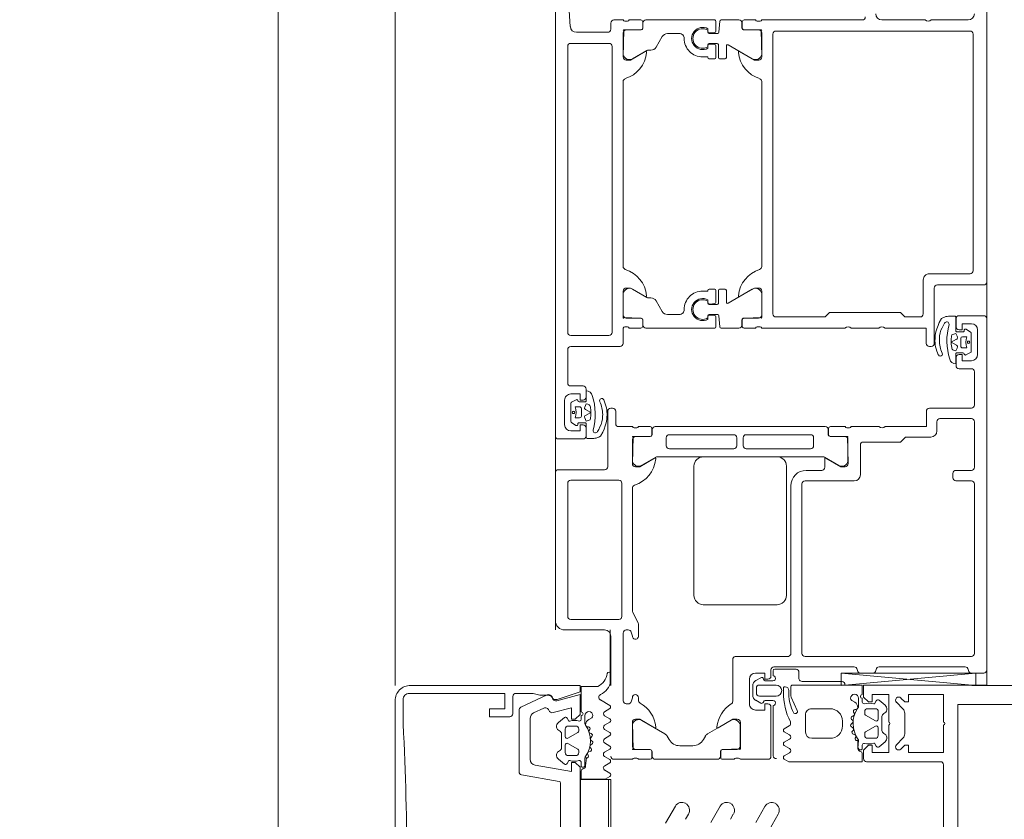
# Model space of a CAD drawing. Header units: millimetres. Extents: x -2180 to 91692, y -6418 to 21859.
# Tile 12 of 256: x 3122 to 3282, y 8393 to 8522. Entities that reach past the tile are written whole.
import ezdxf

# ---------------------------------------------------------------- set-up
doc = ezdxf.new("R2010")
doc.units = ezdxf.units.MM
doc.linetypes.add('Dash', pattern=[635, 317.5, -317.5])
for name, color, linetype, lineweight in [('_Beyond_', 7, 'Continuous', 9), ('Curtain Wall Mullions', 7, 'Continuous', 9), ('Detail Items', 7, 'Continuous', 9), ('Doors', 7, 'Continuous', 9), ('Hidden Lines', 7, 'Dash', 18)]:
    doc.layers.add(name, color=color, linetype=linetype, lineweight=lineweight)

# ---------------------------------------------------------------- blocks, each defined once
blk = doc.blocks.new('Schueco_FWS_ADS-70-HD_out_Family-02 - VU-02 FWS SI insert unit 2-2215692-1 Korruse  plaan')
at = {"layer": 'Detail Items'}
for p, q in [((-870, 61), (870, 61)), ((861, -9), (-861, -9))]:
    blk.add_line(p, q, dxfattribs=at)
at = {"layer": 'Doors'}
for p, q in [((867.5, 61.02), (810.5, 61.02)), ((805, 53), (805, 60.5)), ((810, 60.52), (810, 56.52)), ((812.3, 59.52), (816.3, 59.52)), ((868, 58.53), (868, 60.52)), ((868, 37.41), (870, 59.22)), ((762, 58), (762, 52)), ((763.8, 26.8), (763.8, 58.3)), ((764.3, 58.8), (802.7, 58.8)), ((803.2, 58.3), (803.2, 51.7)), ((812.66, 58.38), (812.19, 57.66)), ((815.78, 58.48), (812.83, 58.48)), ((813.41, 57.78), (813.41, 57.08)), ((815.21, 57.08), (815.21, 57.78)), ((816.36, 57.63), (815.96, 58.37)), ((818.6, 56.52), (818.6, 58.52)), ((819.1, 59.02), (824.5, 59.02)), ((825, 58.52), (825, 51.72)), ((826.7, 53.42), (826.7, 58.51)), ((827.2, 59.01), (834.6, 59.01)), ((835.1, 58.51), (835.1, 56.01)), ((836.8, 56.01), (836.8, 58.51)), ((837.3, 59.01), (864.8, 59.01)), ((865.3, 58.51), (865.3, 31.52)), ((867.4, 58), (867.6, 58.04)), ((812.41, 55.99), (810.26, 55.99)), ((810.5, 56.02), (811.8, 56.02)), ((812.61, 57.15), (812.61, 56.19)), ((813.71, 56.78), (814.91, 56.78)), ((816.02, 56.19), (816.02, 57.14)), ((817.79, 55.99), (816.22, 55.99)), ((816.8, 56.02), (818.1, 56.02)), ((867, 43.53), (867, 57.51)), ((817.04, 55.01), (817.05, 55.01)), ((835.6, 55.51), (836.3, 55.51)), ((816.05, 53.78), (815.8, 53.67)), ((828.7, 52.92), (827.2, 52.92)), ((814.5, 52.5), (805.5, 52.5)), ((815, 51.7), (815, 52)), ((762, 51), (762, 44)), ((804.2, 50.7), (809.7, 50.7)), ((812, 39), (812, 43.5)), ((828, 43.52), (828, 39.01)), ((867.6, 43), (867.4, 43.04)), ((868, 40.53), (868, 42.51)), ((762, 40.8), (762, 24.5)), ((835.8, 40.51), (831, 40.51)), ((867.4, 40), (867.6, 40.04)), ((828.2, 38.74), (828.2, 38.29)), ((833.59, 38.49), (830.11, 38.49)), ((836.8, 31.52), (836.8, 39.51)), ((867, 26.46), (867, 39.51)), ((812, 24.5), (812, 38)), ((828, 38.01), (828, 35.64)), ((829.61, 37.99), (829.61, 35.59)), ((832.98, 34.7), (834.3, 36.99)), ((869.35, 31.07), (869.35, 37.55)), ((828.3, 35.34), (829.28, 35.34)), ((829.31, 35.29), (828.5, 35.29)), ((828, 34.79), (828, 7.21)), ((832.91, 7.56), (832.91, 34.45)), ((833.25, 34.72), (834.6, 34.72)), ((835.1, 34.22), (835.1, 31.72)), ((829.31, 32.42), (829.31, 21.97)), ((831.11, 32.92), (829.81, 32.92)), ((831.61, 21.97), (831.61, 32.42)), ((864.8, 31.02), (837.3, 31.02)), ((867.85, 30.53), (868.95, 30.53)), ((837.6, 29.22), (864.8, 29.22)), ((865.29, 28.82), (865.29, 20.18)), ((867.35, 26.63), (867.35, 30.08)), ((855.4, 28.5), (834.4, 28.5)), ((809.7, 26.3), (764.3, 26.3)), ((832.9, 27), (832.9, 15)), ((856.9, 15), (856.9, 27)), ((868.5, 25.99), (867.5, 25.99)), ((868.46, 26.33), (867.65, 26.33)), ((869.25, 25.07), (869.25, 26.29)), ((869.95, 24.13), (869.95, 26.83)), ((871.75, 26.83), (871.75, 24.13)), ((872.45, 26.29), (872.45, 25.05)), ((881.45, 26.33), (873.24, 26.33)), ((881.5, 25.99), (873.5, 25.99)), ((762.2, 24.23), (762.2, 23.77)), ((763.61, 21.59), (763.61, 23.99)), ((764.11, 24.49), (767.59, 24.49)), ((772, 24.5), (802, 24.5)), ((809.89, 24.49), (806.41, 24.49)), ((810.39, 21.59), (810.39, 23.99)), ((811.8, 23.77), (811.8, 24.23)), ((869.21, 23.53), (868.75, 24.33)), ((872.88, 24.32), (872.42, 23.53)), ((882, 21.02), (882, 25.49)), ((762, 23.5), (762, 21.62)), ((768.28, 22.96), (766.04, 19.05)), ((805.71, 22.96), (807.96, 19.05)), ((812, 21.62), (812, 23.5)), ((873, 22.49), (869, 22.49)), ((871.56, 23.03), (870.07, 23.03)), ((871.25, 23.63), (870.45, 23.63)), ((762, 17.91), (762, 20.79)), ((762.3, 21.32), (763.28, 21.32)), ((762.5, 21.29), (763.31, 21.29)), ((811.5, 21.29), (810.69, 21.29)), ((810.72, 21.32), (811.7, 21.32)), ((812, 17.91), (812, 20.79)), ((829.81, 21.47), (831.11, 21.47)), ((879.91, 20.99), (876.41, 20.99)), ((829.31, 9.5), (829.31, 19.95)), ((829.81, 20.45), (831.11, 20.45)), ((831.61, 19.95), (831.61, 9.5)), ((865.78, 19.79), (872.57, 19.79)), ((875.71, 19.46), (877.88, 15.71)), ((880.41, 18.09), (880.41, 20.49)), ((881.8, 20.29), (881.8, 20.74)), ((882, 18.14), (882, 20.02)), ((764, 17.55), (762.2, 17.71)), ((766.21, 18.75), (768.1, 18.75)), ((768.3, 18.55), (768.3, 17.65)), ((805.7, 18.55), (805.7, 17.65)), ((807.79, 18.75), (805.9, 18.75)), ((810, 17.55), (811.8, 17.71)), ((881.5, 17.79), (880.71, 17.79)), ((880.72, 17.84), (881.7, 17.84)), ((762, 16.86), (762, 5.71)), ((763.83, 17.06), (762.2, 17.06)), ((764.1, 16.09), (764.03, 16.88)), ((764.2, 15.95), (764.2, 17.35)), ((765.8, 17.25), (765.8, 15.95)), ((765.97, 16.88), (765.9, 16.09)), ((768.1, 17.45), (766, 17.45)), ((768.1, 17.06), (766.17, 17.06)), ((768.3, 15.96), (768.3, 16.86)), ((805.7, 15.96), (805.7, 16.86)), ((805.9, 17.45), (808, 17.45)), ((805.9, 17.06), (807.83, 17.06)), ((808.03, 16.88), (808.1, 16.09)), ((808.2, 17.25), (808.2, 15.95)), ((809.8, 15.95), (809.8, 17.35)), ((809.9, 16.09), (809.97, 16.88)), ((810.17, 17.06), (811.8, 17.06)), ((812, 16.86), (812, 5.71)), ((882, 7.21), (882, 17.29)), ((763.41, 15.76), (763.8, 15.76)), ((763.64, 15.75), (764, 15.75)), ((766, 15.75), (766.35, 15.75)), ((766.2, 15.76), (766.59, 15.76)), ((807.8, 15.76), (807.41, 15.76)), ((808, 15.75), (807.64, 15.75)), ((810.35, 15.75), (810, 15.75)), ((810.59, 15.76), (810.2, 15.76)), ((878.26, 15.34), (878.78, 15.04)), ((834.4, 13.5), (855.4, 13.5)), ((879.8, 13.3), (879.8, 11.2)), ((764.2, 9.2), (764.2, 11.11)), ((809.8, 9.2), (809.8, 11.11)), ((764.7, 8.33), (766.4, 7.35)), ((809.3, 8.33), (807.6, 7.35)), ((831.11, 9), (829.81, 9)), ((877.87, 8.78), (875.71, 5.04)), ((878.79, 9.46), (878.25, 9.15)), ((766.9, 6.07), (766.9, 6.49)), ((807.1, 6.07), (807.1, 6.49)), ((829.28, 6.68), (828.3, 6.68)), ((828.51, 6.71), (829.31, 6.71)), ((829.61, 6.41), (829.61, 4.01)), ((834.28, 5.04), (832.97, 7.31)), ((880.41, 4.01), (880.41, 6.41)), ((880.71, 6.71), (881.5, 6.71)), ((881.7, 6.68), (880.72, 6.68)), ((762, 3), (762, 4.88)), ((762.3, 5.18), (763.28, 5.18)), ((762.5, 5.21), (763.31, 5.21)), ((763.61, 4.91), (763.61, 2.51)), ((768.28, 3.54), (766.97, 5.82)), ((805.71, 3.54), (807.03, 5.82)), ((810.39, 4.91), (810.39, 2.51)), ((811.5, 5.21), (810.69, 5.21)), ((810.72, 5.18), (811.7, 5.18)), ((812, 4.88), (812, 3)), ((828, 6.38), (828, 4.5)), ((882, 4.5), (882, 6.38)), ((828, 3.5), (828, 1.3)), ((828.2, 4.23), (828.2, 3.77)), ((830.11, 3.51), (833.58, 3.51)), ((857.88, 3.5), (838, 3.5)), ((859.89, 4.45), (858.11, 3.55)), ((862, 4.5), (860.12, 4.5)), ((861.34, 3.3), (862, 3.5)), ((872.43, 4.5), (872, 4.5)), ((872, 3.5), (872.66, 3.3)), ((876.41, 3.51), (879.91, 3.51)), ((881.8, 3.77), (881.8, 4.23)), ((882, 0.5), (882, 3.5)), ((762, 0.5), (762, 2)), ((762.2, 2.27), (762.2, 2.73)), ((764.11, 2.01), (767.59, 2.01)), ((772, 2), (802, 2)), ((809.89, 2.01), (806.41, 2.01)), ((811.8, 2.73), (811.8, 2.27)), ((812, 2), (814.5, 2)), ((837.2, 1.8), (858.8, 1.8)), ((861, 2.5), (861, 2.83)), ((872.5, 2), (861.5, 2)), ((873, 2.83), (873, 2.5)), ((763.5, 0), (762.5, 0)), ((766.3, 0.2), (812.7, 0.2)), ((815, 1.5), (815, -6.5)), ((825, 0.3), (825, 0)), ((827.5, 0.8), (825.5, 0.8)), ((836.7, -6.5), (836.7, 1.3)), ((859.3, 1.3), (859.3, -6.5)), ((862, 0), (870, 0)), ((764, -5.57), (764, -0.5)), ((765.8, -6.5), (765.8, -0.3)), ((813.2, -0.3), (813.2, -6.5)), ((825.5, -0.5), (834.5, -0.5)), ((835, -1), (835, -8.5)), ((861, -7.5), (861, -1)), ((822.96, -3.01), (822.95, -3.01)), ((823.95, -1.78), (824.2, -1.67)), ((821.4, -6.5), (821.4, -4.5)), ((821.9, -4), (823.2, -4)), ((822.21, -3.99), (823.78, -3.99)), ((823.98, -4.19), (823.98, -5.14)), ((826.29, -4.78), (825.09, -4.78)), ((827.39, -5.15), (827.39, -4.19)), ((827.59, -3.99), (829.73, -3.99)), ((828.2, -4), (829.5, -4)), ((830, -4.5), (830, -8.5)), ((823.64, -5.63), (824.03, -6.37)), ((824.79, -5.08), (824.79, -5.78)), ((826.59, -5.78), (826.59, -5.08)), ((827.34, -6.38), (827.8, -5.66)), ((812.7, -7), (766.3, -7)), ((815.5, -7), (820.9, -7)), ((823.7, -7.5), (827.7, -7.5)), ((824.21, -6.48), (827.17, -6.48)), ((858.8, -7), (837.2, -7)), ((829.5, -9), (732.5, -9)), ((835.5, -9), (859.5, -9))]:
    blk.add_line(p, q, dxfattribs=at)
at = {"layer": 'Doors', "flags": 128}
for points in [[(804.5, 61), (757, 61), (757, 57.6), (758.1, 56.5), (758.7, 56.5), (758.7, 58)], [(870, 59.22), (868, 59.22), (868, 37.41), (870, 37.41), (868, 59.22)], [(812.3, 56.52), (812.3, 57.02), (811.3, 57.02), (811.3, 58.52)], [(817.3, 58.52), (817.3, 57.02), (816.3, 57.02), (816.3, 56.52)], [(813.44, 56.24), (812.91, 55.99), (813.03, 55.5)], [(814.78, 56.11), (814.31, 55.26), (813.83, 56.11)], [(815.58, 55.64), (815.62, 55.72), (815.72, 55.99), (815.17, 56.24)], [(810.07, 55.78), (810.07, 54.78), (810.1, 54.57)], [(813.3, 55.28), (813.84, 55.24), (814.6, 55.26), (815.17, 55.32)], [(810.39, 53.78), (810.46, 53.69), (811.12, 53.31), (811.59, 53.1), (812.11, 52.91), (812.63, 52.75), (813.16, 52.66), (813.71, 52.62)], [(811.94, 53.76), (811.53, 53.97), (811.21, 54.16)], [(812, 44.5), (812, 51.2), (814.5, 51.2)], [(825.5, 51.22), (828, 51.22), (828, 44.52)], [(830.5, 41.01), (830.5, 47.02), (829.7, 47.82), (829.7, 51.92)], [(810.2, 50.2), (810.2, 47.7), (809.5, 47), (809.5, 35.5), (810.2, 34.8), (810.2, 26.8)], [(829.58, 35.64), (829.58, 38.4), (834, 38.52)], [(834.5, 38.02), (834.5, 37.32), (833.12, 34.92)], [(763.58, 21.62), (763.58, 24.38), (768, 24.5)], [(768.5, 24), (768.5, 23.3), (767.12, 20.91)], [(806.88, 20.91), (805.5, 23.3), (805.5, 24)], [(806, 24.5), (810.3, 24.5), (810.42, 21.62)], [(868, 23.49), (868, 24.99), (869, 24.99), (869, 25.49)], [(873, 25.49), (873, 24.99), (874, 24.99), (874, 23.49)], [(876, 21.02), (880.3, 21.02), (880.42, 18.14)], [(876.88, 17.42), (875.5, 19.82), (875.5, 20.52)], [(768, 14.91), (768, 15.76), (768.1, 15.76)], [(806, 14.91), (806, 15.76), (805.9, 15.76)], [(833.12, 7.09), (834.5, 4.7), (834.5, 4)], [(875.5, 4), (875.5, 4.7), (876.88, 7.09)], [(763.58, 4.88), (763.58, 2.12), (768, 2)], [(768.5, 2.5), (768.5, 3.2), (767.12, 5.59)], [(806.88, 5.59), (805.5, 3.2), (805.5, 2.5)], [(806, 2), (810.3, 2), (810.42, 4.88)], [(834, 3.5), (829.58, 3.62), (829.58, 6.38)], [(880.42, 6.38), (880.42, 3.62), (876, 3.5)], [(829.61, -1.78), (829.54, -1.69), (828.88, -1.31), (828.41, -1.1), (827.89, -0.91), (827.37, -0.75), (826.84, -0.65), (826.29, -0.62)], [(828.06, -1.76), (828.47, -1.96), (828.79, -2.16)], [(829.93, -3.78), (829.93, -2.78), (829.9, -2.57)], [(823.7, -4.5), (823.7, -5), (822.7, -5), (822.7, -6.5)], [(824.41, -3.63), (824.38, -3.72), (824.28, -3.99), (824.83, -4.24)], [(826.7, -3.28), (826.16, -3.24), (825.4, -3.26), (824.83, -3.32)], [(825.21, -4.11), (825.69, -3.26), (826.17, -4.11)], [(826.56, -4.24), (827.09, -3.99), (826.97, -3.5)], [(828.7, -6.5), (828.7, -5), (827.7, -5), (827.7, -4.5)], [(741.1, -7), (757, -7), (763.07, -6.57)]]:
    blk.add_lwpolyline(points, dxfattribs=at)
for points in [[(814.21, 58.23), (814.13, 58.16), (814.11, 58.06), (814.13, 57.96), (814.21, 57.89), (814.31, 57.86), (814.41, 57.89), (814.48, 57.96), (814.5, 58.06), (814.48, 58.16), (814.41, 58.23), (814.31, 58.26)], [(825.79, -6.23), (825.86, -6.16), (825.89, -6.06), (825.86, -5.96), (825.79, -5.89), (825.69, -5.86), (825.59, -5.89), (825.52, -5.96), (825.49, -6.06), (825.52, -6.16), (825.59, -6.23), (825.69, -6.26)]]:
    blk.add_lwpolyline(points, close=True, dxfattribs=at)
at = {"layer": 'Doors'}
for centre, radius, start, end in [((804.5, 60.5), 0.5, 0.002, 89.998), ((810.5, 60.52), 0.5, 90.0035, 179.9965), ((867.5, 60.52), 0.5, 0.0034, 89.9966), ((812.3, 58.52), 1, 90.0005, 179.9995), ((816.3, 58.52), 1, 360, 90), ((761, 58), 1, 0.0005, 89.9991), ((764.3, 58.3), 0.5, 90.0021, 179.9987), ((802.7, 58.3), 0.5, 0.0009, 89.9991), ((812.37, 57.55), 0.204, 149.54, 281.4298), ((812.83, 58.29), 0.194, 89.3559, 150.2801), ((814.31, 60.24), 2.62, 249.9155, 290.0845), ((815.79, 58.29), 0.195, 25.7729, 91.3605), ((816.18, 57.54), 0.202, 280.671, 26.1989), ((819.1, 58.52), 0.5, 89.9996, 180.0004), ((824.5, 58.52), 0.5, 0.0019, 90.0016), ((827.2, 58.51), 0.5, 90.0005, 179.9952), ((834.6, 58.51), 0.5, 360, 90.0017), ((837.3, 58.51), 0.5, 89.9985, 180.0015), ((864.8, 58.51), 0.5, 359.9942, 90.0058), ((867.5, 57.51), 0.5, 101.2495, 180), ((867.5, 58.53), 0.5, 281.2495, 360), ((810.5, 56.52), 0.5, 179.993, 270.0017), ((810.26, 55.79), 0.198, 90.1002, 181.0494), ((811.8, 56.52), 0.5, 269.9921, 0.0035), ((812.41, 57.15), 0.199, 359.7384, 89.9724), ((812.41, 56.18), 0.198, 269.9314, 0.6442), ((813.71, 57.08), 0.3, 180.0006, 270.0002), ((813.57, 55.96), 0.3, 29.2633, 115.2539), ((815.05, 55.96), 0.3, 65.3847, 150.7367), ((814.91, 57.08), 0.3, 270.0002, 0.0011), ((816.22, 57.14), 0.203, 90.7563, 179.5315), ((816.21, 56.18), 0.198, 179.4155, 270.2997), ((816.8, 56.52), 0.5, 180.0003, 269.9997), ((816.78, 55.98), 1.01, 285.2654, 0.3883), ((818.1, 56.52), 0.5, 269.9983, 360), ((835.6, 56.01), 0.5, 179.9996, 270.0004), ((836.3, 56.01), 0.5, 269.9983, 360), ((812.39, 54.96), 2.32, 189.6838, 210.5094), ((811.37, 54.51), 0.381, 84.0481, 245.7166), ((814.03, 64.54), 10, 254.8052, 287.5325), ((813.32, 55.58), 0.3, 193.8461, 266.4935), ((815.12, 55.82), 0.5, 275.8441, 338.8235), ((805.5, 53), 0.5, 179.9992, 270.0007), ((813.71, 57.13), 3.8, 242.3164, 270.0234), ((813.94, 58.45), 5.13, 267.4113, 291.2554), ((813.99, 58.13), 5.52, 267.0632, 295.426), ((816.21, 53.47), 0.351, 295.7331, 115.7331), ((827.2, 53.42), 0.5, 179.9984, 270.0016), ((828.7, 51.92), 1, 0.0035, 89.9969), ((761.47, 51.5), 0.725, 316.3959, 43.6041), ((804.2, 51.7), 1, 179.9997, 270.0003), ((814.5, 52), 0.5, 359.9994, 89.9997), ((814.5, 51.7), 0.5, 270.0002, 359.9998), ((825.5, 51.72), 0.5, 179.9999, 269.9997), ((809.7, 50.2), 0.5, 0.0018, 89.9982), ((761, 44), 1, 270.0005, 359.9995), ((812.52, 44), 0.725, 136.3959, 223.6041), ((827.48, 44.02), 0.725, 316.3948, 43.6052), ((867.5, 43.53), 0.5, 180, 258.7505), ((867.5, 42.51), 0.5, 0, 78.7505), ((761.5, 40.8), 0.5, 359.9996, 90.0004), ((831, 41.01), 0.5, 179.9991, 270.0061), ((835.8, 39.51), 1, 360, 90), ((867.5, 39.51), 0.5, 101.2495, 180), ((867.5, 40.53), 0.5, 281.2495, 0), ((812.52, 38.5), 0.725, 136.3959, 223.6041), ((827.92, 38.75), 0.279, 358.8354, 73.5801), ((829.7, 38.4), 0.12, 90, 180), ((830.11, 37.99), 0.5, 90, 180.0003), ((833.44, 37.5), 1, 328.9475, 81.7903), ((834, 38.02), 0.5, 360, 90), ((827.92, 38.28), 0.279, 286.4246, 1.1629), ((869.85, 37.5), 0.5, 89.9986, 174.7066), ((828.3, 35.64), 0.3, 180, 270), ((828.5, 34.79), 0.5, 89.9997, 180.0003), ((829.28, 35.64), 0.3, 270, 0), ((829.3, 35.6), 0.311, 272.0507, 357.9493), ((833.58, 34.38), 0.682, 152.011, 174.0948), ((833.24, 34.85), 0.138, 150, 274.0585), ((834.6, 34.22), 0.5, 0.0048, 90.0136), ((829.81, 32.42), 0.5, 90, 180), ((831.11, 32.42), 0.5, 0, 90), ((837.6, 31.72), 2.5, 180, 270), ((837.3, 31.52), 0.5, 180.0035, 269.9965), ((864.8, 31.52), 0.5, 270, 360), ((867.85, 30.03), 0.5, 90.0003, 174.7049), ((868.86, 31.02), 0.5, 280.5887, 5.2926), ((864.8, 28.72), 0.5, 11.5556, 90), ((834.4, 27), 1.5, 89.9971, 180.0029), ((855.4, 27), 1.5, 359.9985, 90.0015), ((870.85, 26.83), 0.9, 0, 180), ((764.3, 26.8), 0.5, 180.0004, 269.9996), ((809.7, 26.8), 0.5, 270.0018, 359.9982), ((867.5, 26.49), 0.5, 183.2538, 270), ((867.65, 26.63), 0.3, 180, 270), ((868.86, 26.34), 0.397, 353.4883, 180.4578), ((868.5, 25.49), 0.5, 0, 90), ((872.85, 26.34), 0.397, 359.5422, 186.5117), ((873.5, 25.49), 0.5, 90, 180), ((881.36, 26.82), 0.5, 280.5861, 5.2962), ((881.5, 25.49), 0.5, 359.9946, 90.0054), ((761.92, 24.23), 0.279, 358.8354, 73.5801), ((763.7, 24.38), 0.12, 90, 180), ((764.11, 23.99), 0.5, 89.9997, 180.0003), ((766.76, 25.68), 5, 275.6226, 342.2516), ((767.44, 23.5), 1, 327.273, 81.8184), ((768, 24), 0.5, 360, 90), ((772, 24), 0.5, 90, 162.2516), ((802, 24), 0.5, 17.7484, 90), ((807.24, 25.68), 5, 197.7484, 264.3774), ((806, 24), 0.5, 90, 180), ((806.55, 23.5), 1, 98.1816, 212.727), ((809.89, 23.99), 0.5, 359.9997, 90.0003), ((810.3, 24.38), 0.12, 0, 90), ((812.08, 24.23), 0.279, 106.4199, 181.1646), ((869.01, 24.48), 0.3, 95.4114, 210.0001), ((868.95, 25.07), 0.3, 275.4114, 0), ((870.45, 24.13), 0.5, 180.0223, 269.9779), ((871.25, 24.13), 0.5, 270.0233, 359.9767), ((872.76, 25.06), 0.311, 181.5217, 256.9862), ((872.62, 24.47), 0.3, 330.0006, 74.9995), ((761.92, 23.77), 0.279, 286.4246, 1.1629), ((812.08, 23.77), 0.279, 178.8371, 253.5754), ((869, 23.49), 1, 180, 270), ((870.07, 24.03), 1, 209.9996, 270.0004), ((871.56, 24.03), 1, 269.9997, 330.0003), ((873, 23.49), 1, 270, 360), ((762.3, 21.62), 0.3, 180, 270), ((762.5, 20.79), 0.5, 90, 180), ((763.28, 21.62), 0.3, 270, 360), ((763.31, 21.59), 0.3, 270, 0.0079), ((767.24, 20.84), 0.138, 150, 275.6226), ((806.76, 20.84), 0.138, 264.3774, 30), ((810.69, 21.59), 0.3, 179.9921, 270), ((810.72, 21.62), 0.3, 180, 270), ((811.5, 20.79), 0.5, 0, 90), ((811.7, 21.62), 0.3, 270, 360), ((829.81, 21.97), 0.5, 180, 270), ((831.11, 21.97), 0.5, 270, 0), ((876, 20.52), 0.5, 90, 180), ((876.56, 20), 1, 98.1816, 212.727), ((879.91, 20.49), 0.5, 359.9997, 90.0003), ((880.3, 20.9), 0.12, 0, 90), ((882.08, 20.75), 0.279, 106.4199, 181.1646), ((829.81, 19.95), 0.5, 90, 180), ((831.11, 19.95), 0.5, 360, 90), ((865.78, 20.29), 0.5, 191.5556, 270), ((872.57, 19.29), 0.5, 31.9094, 90), ((877.24, 22.19), 5, 211.9094, 264.3774), ((882.08, 20.28), 0.279, 178.8371, 253.5754), ((762.2, 17.91), 0.2, 180.112, 269.8836), ((766.21, 18.95), 0.2, 150.1202, 270), ((768.1, 18.55), 0.2, 0.1172, 89.8806), ((768.1, 17.65), 0.2, 270.1134, 359.8888), ((805.9, 18.55), 0.2, 90.1194, 179.8828), ((805.9, 17.65), 0.2, 180.1112, 269.8866), ((807.79, 18.95), 0.2, 270, 29.8798), ((811.8, 17.91), 0.2, 270.1164, 359.888), ((880.71, 18.09), 0.3, 180, 270), ((880.72, 18.14), 0.3, 180, 270), ((881.5, 17.29), 0.5, 0, 90), ((881.7, 18.14), 0.3, 270, 360), ((762.2, 16.86), 0.2, 90, 180), ((763.8, 16.06), 0.3, 270, 5.0002), ((763.83, 16.86), 0.2, 5.0002, 90), ((764, 17.35), 0.2, 0.1112, 89.8844), ((766, 17.25), 0.2, 90.1044, 179.8912), ((766.2, 16.06), 0.3, 174.9998, 270), ((766.17, 16.86), 0.2, 90, 174.9998), ((768.1, 16.86), 0.2, 0, 90), ((805.9, 16.86), 0.2, 90, 180), ((807.8, 16.06), 0.3, 270, 5.0002), ((807.83, 16.86), 0.2, 5.0002, 90), ((808, 17.25), 0.2, 0.1088, 89.8956), ((810, 17.35), 0.2, 90.1156, 179.8888), ((810.2, 16.06), 0.3, 174.9998, 270), ((810.17, 16.86), 0.2, 90, 174.9998), ((811.8, 16.86), 0.2, 0, 90), ((876.76, 17.35), 0.138, 264.3774, 30), ((765, 14.91), 1.8, 151.9104, 28.0896), ((765, 14.92), 1.59, 148.4844, 31.5156), ((764, 15.95), 0.2, 270.1142, 359.888), ((765, 14.91), 3, 269.9989, 0.0011), ((766, 15.95), 0.2, 180.1112, 269.8866), ((768.1, 15.96), 0.2, 270, 0), ((805.9, 15.96), 0.2, 180, 270), ((809, 14.91), 3, 179.9989, 270.0011), ((809, 14.91), 1.8, 151.9104, 28.0896), ((809, 14.92), 1.59, 148.4844, 31.5156), ((808, 15.95), 0.2, 270.1134, 359.8888), ((810, 15.95), 0.2, 180.112, 269.8858), ((834.4, 15), 1.5, 180.0004, 269.9996), ((855.4, 15), 1.5, 270.0019, 359.9981), ((878.75, 16.21), 1, 210, 240.6936), ((877.8, 13.3), 2, 0, 60.6936), ((765, 11.11), 0.799, 89.9375, 180.0636), ((809, 11.11), 0.799, 359.9364, 90.0625), ((877.8, 11.2), 2, 299.5684, 0), ((765.2, 9.2), 1, 180.0248, 239.9768), ((808.8, 9.2), 1, 300.0232, 359.9752), ((829.81, 9.5), 0.5, 180, 270), ((831.11, 9.5), 0.5, 270, 360), ((878.74, 8.28), 1, 119.5684, 150), ((765.9, 6.49), 1, 0.0349, 59.965), ((808.1, 6.49), 1, 120.035, 179.9651), ((828.5, 7.21), 0.5, 180.0082, 270.9888), ((828.3, 6.38), 0.3, 90, 180), ((829.28, 6.38), 0.3, 0, 90), ((829.31, 6.41), 0.3, 360, 90), ((833.41, 7.56), 0.5, 180, 210), ((833.24, 7.16), 0.138, 84.3774, 210), ((832.76, 2.32), 5, 17.7484, 84.3774), ((877.24, 2.32), 5, 95.6226, 150.8864), ((876.76, 7.16), 0.138, 330, 95.6226), ((880.71, 6.41), 0.3, 90, 180), ((880.72, 6.38), 0.3, 90, 180), ((881.5, 7.21), 0.5, 270, 0), ((881.7, 6.38), 0.3, 0, 90), ((762.5, 5.71), 0.5, 180, 270), ((762.3, 4.88), 0.3, 90, 180), ((763.28, 4.88), 0.3, 0, 90), ((763.31, 4.91), 0.3, 0, 90), ((767.4, 6.07), 0.5, 180, 210), ((767.24, 5.66), 0.138, 84.3774, 210), ((766.76, 0.82), 5, 17.7484, 84.3774), ((807.24, 0.82), 5, 95.6226, 162.2516), ((806.76, 5.66), 0.138, 330, 95.6226), ((806.6, 6.07), 0.5, 330, 360), ((810.69, 4.91), 0.3, 90, 180), ((810.72, 4.88), 0.3, 90, 180), ((811.5, 5.71), 0.5, 270, 0), ((811.7, 4.88), 0.3, 360, 90), ((833.44, 4.5), 0.999, 278.1274, 32.7816), ((876.56, 4.5), 1, 147.273, 261.8184), ((767.44, 3), 1, 278.1816, 32.727), ((806.55, 3), 1, 147.273, 261.8184), ((827.92, 4.23), 0.279, 358.8371, 73.5754), ((827.92, 3.77), 0.278, 286.3203, 1.205), ((829.7, 3.62), 0.12, 180, 270), ((830.11, 4.01), 0.5, 179.9997, 270.0003), ((834, 4), 0.5, 270, 360), ((838, 4), 0.5, 197.7484, 270), ((857.88, 4), 0.5, 270, 296.5691), ((860.12, 4), 0.5, 90, 116.4917), ((861.5, 2.83), 0.5, 108.316, 180), ((862, 4), 0.5, 270, 90), ((872, 4), 0.5, 90, 270), ((872.43, 5), 0.5, 270, 330.8726), ((872.5, 2.83), 0.5, 0, 71.684), ((876, 4), 0.5, 180, 270), ((879.91, 4.01), 0.5, 269.9997, 0.0003), ((880.3, 3.62), 0.12, 270, 360), ((882.08, 4.23), 0.279, 106.4246, 181.1629), ((882.08, 3.77), 0.28, 178.8876, 253.4424), ((761.92, 2.73), 0.279, 358.8371, 73.5754), ((761.92, 2.27), 0.279, 286.4199, 1.1646), ((763.7, 2.12), 0.12, 180, 270), ((764.11, 2.51), 0.5, 179.9997, 270.0003), ((768, 2.5), 0.5, 270, 360), ((772, 2.5), 0.5, 197.7484, 270), ((802, 2.5), 0.5, 270, 342.2516), ((806, 2.5), 0.5, 180, 270), ((809.89, 2.51), 0.5, 269.9997, 0.0003), ((810.3, 2.12), 0.12, 270, 0), ((812.08, 2.73), 0.279, 106.4246, 181.1629), ((812.08, 2.27), 0.279, 178.8354, 253.5801), ((814.5, 1.5), 0.5, 0.0014, 89.9986), ((837.2, 1.3), 0.5, 90, 180), ((858.8, 1.3), 0.5, 0, 90), ((861.5, 2.5), 0.5, 179.9991, 270.0043), ((872.5, 2.5), 0.5, 269.9991, 0.0017), ((762.5, 0.5), 0.5, 179.9997, 270.0004), ((763.5, -0.5), 0.5, 0.0001, 90), ((766.3, -0.3), 0.5, 90.0006, 179.9994), ((812.7, -0.3), 0.5, 359.9993, 90.0007), ((825.5, 0.3), 0.5, 90.0017, 179.9991), ((825.5, 0), 0.5, 179.9965, 270.0017), ((827.5, 1.3), 0.5, 269.9974, 0.0035), ((862, -1), 1, 90.0025, 179.9971), ((881.5, 0.5), 0.5, 269.9974, 0.0026), ((823.79, -1.47), 0.351, 115.7331, 295.7331), ((826.01, -6.13), 5.52, 87.0632, 115.426), ((826.06, -6.45), 5.13, 87.4113, 111.2554), ((826.29, -5.13), 3.8, 62.3164, 90.0234), ((834.5, -1), 0.5, 0.0006, 89.9994), ((823.22, -3.98), 1.01, 105.2654, 180.3883), ((825.97, -12.54), 10, 74.8052, 107.5325), ((828.63, -2.51), 0.381, 264.0481, 65.7166), ((827.61, -2.96), 2.32, 9.6838, 30.5094), ((821.9, -4.5), 0.5, 89.9991, 180.0008), ((823.2, -4.5), 0.5, 0.0033, 89.9967), ((823.78, -4.18), 0.198, 359.4155, 90.2997), ((824.88, -3.82), 0.5, 95.8441, 158.8235), ((825.09, -5.08), 0.3, 90.0002, 180.0011), ((824.95, -3.96), 0.3, 245.3847, 330.7367), ((826.43, -3.96), 0.3, 209.2633, 295.2539), ((826.29, -5.08), 0.3, 0.0006, 90.0002), ((826.68, -3.58), 0.3, 13.8461, 86.4935), ((827.59, -4.18), 0.198, 89.9314, 180.6442), ((828.2, -4.5), 0.5, 89.9994, 180.0006), ((829.5, -4.5), 0.5, 0.0033, 89.9967), ((829.73, -3.79), 0.198, 270.1002, 1.0494), ((763, -5.57), 1, 274.0858, 360), ((823.82, -5.54), 0.202, 100.671, 206.1989), ((823.78, -5.14), 0.203, 270.7563, 359.5315), ((824.21, -6.29), 0.195, 205.7729, 271.3605), ((825.69, -8.24), 2.62, 69.9155, 110.0845), ((827.17, -6.29), 0.194, 269.3559, 330.2801), ((827.59, -5.15), 0.199, 179.7384, 269.9724), ((827.63, -5.55), 0.204, 329.54, 101.4298), ((766.3, -6.5), 0.5, 179.9997, 269.9999), ((812.7, -6.5), 0.5, 269.9991, 0.0009), ((815.5, -6.5), 0.5, 180.0035, 270), ((820.9, -6.5), 0.5, 270.0006, 359.9994), ((823.7, -6.5), 1, 179.9995, 270.0005), ((827.7, -6.5), 1, 270.002, 359.998), ((837.2, -6.5), 0.5, 180.0017, 269.9939), ((858.8, -6.5), 0.5, 270.0028, 359.9972), ((859.5, -7.5), 1.5, 269.9995, 0.0016), ((829.5, -8.5), 0.5, 270.0015, 359.9976), ((835.5, -8.5), 0.5, 180.0006, 269.9994)]:
    blk.add_arc(centre, radius, start, end, dxfattribs=at)
at = {"layer": 'Hidden Lines'}
blk.add_line((845, -604), (845, -19), dxfattribs=at)
blk.add_arc((845, -19), 585, 180, 270, dxfattribs=at)
blk = doc.blocks.new('Rectangular Mullion - Schüco hor_ tran_ cover cap 45mm_ profiil 130mm-1177950-1 Korruse  plaan')
at = {"layer": '_Beyond_'}
for p, q in [((3182.75, 8414.29), (3182.75, 9132.62)), ((3217.65, 8414.29), (3217.65, 8423.29))]:
    blk.add_line(p, q, dxfattribs=at)
blk = doc.blocks.new('Rectangular Mullion - HI_CovCap-30mm_Mull-125mm-V3-1 Korruse  plaan')
at = {"layer": 'Detail Items'}
for p, q in [((-30, 157.89), (-30, 58.59)), ((-26.9, 157.89), (-26.9, 58.59)), ((-17.61, 41.5), (-17.61, 53.5)), ((-17.11, 54), (-6.51, 54)), ((-27.25, 46.35), (-26.19, 47.41)), ((-25.48, 47.7), (-22.14, 47.7)), ((-21.43, 47.41), (-20.37, 46.35)), ((-26.77, 44.51), (-27.59, 43.54)), ((-24.51, 43.4), (-25.71, 43.4)), ((-22.66, 44), (-24.96, 44)), ((-21.91, 43.4), (-23.11, 43.4)), ((-20.03, 43.54), (-20.85, 44.51)), ((-26.21, 42.9), (-26.21, 41.7)), ((-25.17, 41.35), (-24.25, 42.95)), ((-23.37, 42.95), (-22.44, 41.35)), ((-21.41, 41.7), (-21.41, 42.9)), ((-27.3, 40.8), (-27.91, 40.8)), ((-27.91, 40.2), (-26.62, 40.2)), ((-25.71, 41.2), (-25.43, 41.2)), ((-22.18, 41.2), (-21.91, 41.2)), ((-19.65, 40.8), (-20.3, 40.8)), ((-27.28, 39.59), (-27.56, 39.1)), ((-26.08, 39.62), (-26.09, 39.77)), ((-25.48, 39.51), (-25.67, 39.4)), ((-24.98, 39.2), (-25.03, 39.33)), ((-24.34, 39.22), (-24.48, 39.08)), ((-23.78, 39.04), (-23.85, 39.17)), ((-23.16, 39.23), (-23.26, 39.06)), ((-22.57, 39.21), (-22.68, 39.31)), ((-22.03, 39.56), (-22.08, 39.36)), ((-21.46, 39.68), (-21.6, 39.75)), ((-24.21, 37.6), (-23.41, 37.6)), ((-26.21, 32.6), (-26.21, 35.6)), ((-21.41, 35.6), (-21.41, 32.6)), ((-22.41, 31.6), (-25.21, 31.6)), ((-29.81, 29.2), (-28.52, 29.2)), ((-28.56, 28.9), (-29.17, 28.9)), ((-28.11, 29.29), (-25.9, 30.27)), ((-23.43, 28.95), (-22.97, 28.15)), ((-22.45, 28.15), (-21.96, 28.99)), ((-21.25, 28.99), (-20.77, 28.15)), ((-20.25, 28.15), (-19.76, 28.99)), ((-19.05, 28.99), (-18.56, 28.15)), ((-29.77, 28.3), (-29.77, 28.2)), ((-29.57, 28), (-28.9, 28)), ((-9.08, 27.17), (-5.66, 25.19)), ((-7.76, 23.52), (-10.34, 25.01)), ((-9.08, 19.88), (-8.26, 19.41)), ((-7.76, 16.23), (-10.42, 17.77)), ((-9.08, 12.6), (-8.26, 12.12)), ((-7.62, 8.87), (-10.42, 10.48)), ((-30.99, -0.01), (-31.87, -0.01)), ((-26.75, -0.18), (-27.63, -1.7)), ((-25.73, -1.02), (-26.24, -0.17)), ((-24.55, -0.17), (-25.05, -1.02)), ((-23.53, -1.02), (-24.03, -0.17)), ((-22.36, -0.17), (-22.85, -1.02)), ((-21.34, -1.03), (-21.84, -0.17)), ((-20.16, -0.17), (-20.65, -1.02)), ((-19.14, -1.03), (-19.64, -0.17)), ((-17.96, -0.17), (-18.45, -1.03)), ((-16.96, -0.98), (-17.44, -0.17)), ((-15.75, -0.16), (-16.23, -0.99)), ((-24.75, -3.1), (-24.47, -3.59)), ((-22.22, -3.33), (-22.17, -3.2)), ((-21.68, -3.08), (-21.53, -3.22)), ((-21.05, -3.17), (-20.97, -3.04)), ((-20.46, -3.06), (-20.36, -3.23)), ((-23.82, -4.2), (-25.1, -4.2)), ((-23.28, -3.77), (-23.27, -3.62)), ((-22.86, -3.4), (-22.68, -3.51)), ((-19.87, -3.31), (-19.76, -3.21)), ((-19.27, -3.36), (-19.22, -3.56)), ((-18.79, -3.75), (-18.66, -3.68)), ((-25.1, -4.8), (-24.5, -4.8)), ((-23.4, -6.9), (-23.4, -5.7)), ((-22.9, -5.2), (-22.62, -5.2)), ((-22.36, -5.35), (-21.44, -6.95)), ((-20.56, -6.95), (-19.64, -5.35)), ((-19.38, -5.2), (-19.1, -5.2)), ((-18.6, -5.7), (-18.6, -6.9)), ((-17.49, -4.8), (-16.84, -4.8)), ((-24.78, -7.54), (-23.96, -8.51)), ((-21.7, -7.4), (-22.9, -7.4)), ((-19.1, -7.4), (-20.3, -7.4)), ((-18.04, -8.51), (-17.22, -7.54)), ((-22.15, -8), (-19.85, -8)), ((-14.42, -8.4), (-15.5, -14.49)), ((-5.25, -8.15), (-14.13, -8.15)), ((-26.45, -14.61), (-28.44, -10.34)), ((-26.31, -10.89), (-25.55, -12.52)), ((-24.64, -13.1), (-18.02, -13.1)), ((-25.4, -15.9), (-28.2, -15.9)), ((-15.99, -14.9), (-26, -14.9)), ((-23.7, -33.7), (-27.7, -33.7)), ((-27.5, -35), (27.5, -35))]:
    blk.add_line(p, q, dxfattribs=at)
at = {"layer": 'Detail Items', "flags": 128}
for points in [[(-30.01, 61), (-30.01, 41), (-28.11, 41), (-27.31, 41.8), (-27.31, 42.4), (-28.51, 42.4), (-28.51, 45.1), (-24.05, 45.1)], [(-26.91, 61), (-26.91, 56.3), (26.89, 56.3), (26.89, 61)], [(-24.05, 54), (-28.51, 54), (-28.51, 48.3), (-27.31, 48.3), (-27.31, 47.7), (-27.95, 47.05)], [(-19.66, 47.05), (-20.31, 47.7), (-20.31, 48.3), (-19.11, 48.3), (-19.11, 54), (-23.56, 54)], [(-23.56, 45.1), (-19.11, 45.1), (-19.11, 42.4), (-20.31, 42.4), (-20.31, 41.8), (-19.51, 41), (-18.11, 41)], [(-27.51, 43.09), (-27.01, 42.8), (-27.01, 42.67)], [(-20.61, 42.67), (-20.61, 42.8), (-20.11, 43.09)], [(-28.51, 40.8), (-30.01, 40.8), (-30.01, 29.4)], [(-21.06, 40.2), (-19.76, 40.1), (-21.03, 40.1), (-21.03, 39.94)], [(-18.04, 28.15), (-17.61, 28.9), (-17.61, 40.8), (-18.96, 40.8)], [(-16.15, -4.8), (-14.8, -4.8), (-14.8, -0.9), (-15.23, -0.16)], [(-14.7, -0.4), (-14.7, 0), (14.7, 0), (14.7, -0.4)], [(-29.8, -2.11), (-29.8, -4.8), (-25.7, -4.8)], [(-17.03, -4.2), (-18.25, -4.2), (-18.22, -3.94), (-16.95, -4.1)], [(-27.73, -8.72), (-28.94, -5), (-30, -5), (-30, -32.5)], [(-27.5, -8.74), (-28.5, -5), (-25.3, -5), (-24.5, -5.8), (-24.5, -6.4), (-26.36, -6.4), (-25.58, -9.34)], [(-17.04, -12.27), (-16, -6.4), (-17.5, -6.4), (-17.5, -5.8), (-16.7, -5), (16.7, -5), (17.5, -5.8), (17.5, -6.4), (16, -6.4), (17.04, -12.27)], [(-24.2, -6.67), (-24.2, -6.8), (-24.7, -7.09)], [(-17.3, -7.09), (-17.8, -6.8), (-17.8, -6.67)], [(-28.7, -15.4), (-28.7, -12.62), (-28.4, -11.5), (-28.4, -10.2)], [(-28.7, -32.7), (-28.7, -17.2), (-26.2, -17.2), (-26.2, -19.7), (-24.9, -19.7), (-24.9, -16.4)]]:
    blk.add_lwpolyline(points, dxfattribs=at)
blk.add_lwpolyline([(-14.7, -0.4), (14.7, -0.4), (14.7, -4.9), (-14.7, -4.9)], close=True, dxfattribs=at)
at = {"layer": 'Detail Items'}
for centre, radius, start, end in [((-23.81, 53.95), 0.25, 11.537, 168.463), ((-17.11, 53.5), 0.5, 90, 180), ((-27.6, 46.7), 0.5, 135, 315), ((-25.48, 46.7), 1, 90, 135), ((-22.14, 46.7), 1, 45, 90), ((-20.02, 46.7), 0.5, 225, 45), ((-26.16, 44), 0.8, 22.6156, 140.0033), ((-23.81, 45.05), 0.25, 11.537, 168.463), ((-21.46, 44), 0.8, 40.0031, 157.3772), ((-27.36, 43.35), 0.3, 140.0103, 239.9951), ((-25.71, 42.9), 0.5, 89.9899, 180.0101), ((-24.96, 44.5), 0.5, 202.6224, 269.9997), ((-24.51, 43.1), 0.3, 329.9976, 90.0064), ((-23.11, 43.1), 0.3, 89.9987, 209.9973), ((-22.66, 44.5), 0.5, 269.9988, 337.3791), ((-21.91, 42.9), 0.5, 0.0092, 89.9908), ((-20.26, 43.35), 0.3, 299.9983, 40.0113), ((-23.97, 41.89), 3.14, 165.4979, 194.5021), ((-25.71, 41.7), 0.5, 179.9897, 270.0103), ((-21.91, 41.7), 0.5, 270.009, 359.991), ((-23.65, 41.89), 3.14, 346.8025, 14.483), ((-27.91, 39.55), 0.65, 90, 270), ((-28.21, 40.8), 0.3, 180, 0), ((-27.31, 41.1), 0.3, 270.9052, 359.9815), ((-26.41, 39.09), 1, 90.8272, 149.9977), ((-26.62, 39.7), 0.5, 54.9221, 90), ((-26.42, 39.75), 0.339, 3.0025, 90.8217), ((-23.81, 43.71), 4.4, 234.9221, 305.8412), ((-25.43, 41.5), 0.3, 269.9879, 330.0064), ((-22.18, 41.5), 0.3, 209.995, 270.0107), ((-21.06, 39.9), 0.3, 90, 125.8412), ((-20.3, 41.1), 0.3, 166.8025, 270), ((-19.84, 40.53), 0.33, 270, 54.9099), ((-19.76, 40.6), 0.5, 269.9912, 352.8263), ((-18.96, 40.5), 0.3, 90.003, 172.8115), ((-18.11, 41.5), 0.5, 270, 0), ((-27.91, 39.3), 0.4, 270, 330.0063), ((-25.81, 39.64), 0.272, 183.0147, 299.989), ((-25.33, 39.23), 0.316, 18.0033, 119.993), ((-24.7, 39.29), 0.3, 197.9991, 314.9995), ((-24.12, 38.99), 0.316, 32.9896, 135.009), ((-23.52, 39.21), 0.3, 213.0015, 329.9997), ((-22.89, 39.07), 0.316, 48.0026, 149.9974), ((-22.37, 39.43), 0.3, 227.9972, 345.0045), ((-21.74, 39.48), 0.3, 63.0032, 164.9985), ((-21.33, 39.94), 0.3, 243.009, 359.9888), ((-24.21, 35.6), 2, 89.9974, 180.0026), ((-23.41, 35.6), 2, 0.0021, 89.9979), ((-25.21, 32.6), 1, 179.9928, 270.0072), ((-22.41, 32.6), 1, 270.0013, 359.9987), ((-29.81, 29.4), 0.2, 180.0083, 269.9961), ((-29.17, 28.3), 0.6, 89.9898, 180.0124), ((-28.9, 38.7), 10.7, 270.0006, 296.6602), ((-28.56, 35.2), 6.3, 270.0004, 298.0721), ((-28.52, 30.2), 1, 270.0045, 293.9938), ((-25.76, 29.95), 0.35, 298.0748, 113.9984), ((-23.87, 28.68), 0.51, 31.8069, 116.6614), ((-21.61, 28.79), 0.41, 29.9985, 150.0015), ((-19.4, 28.79), 0.41, 30.0052, 149.9948), ((-29.57, 28.2), 0.2, 179.962, 270.0227), ((-22.71, 28.3), 0.3, 209.9964, 330.0036), ((-20.51, 28.3), 0.3, 209.9964, 330.0036), ((-18.3, 28.3), 0.3, 209.9964, 330.0036), ((-9.73, 26.04), 1.3, 60, 150), ((-9.69, 26.13), 1.3, 154.4117, 240), ((-9.82, 18.81), 1.2, 150, 240), ((-9.73, 18.76), 1.3, 60, 150), ((-9.82, 11.52), 1.2, 150, 240), ((-9.73, 11.47), 1.3, 60, 150), ((-31.87, -0.31), 0.3, 89.9022, 261.6433), ((-32.33, -3.43), 2.86, 27.5921, 81.6433), ((-30.99, -2.01), 2, 80.4545, 89.9022), ((-31.14, -2.91), 2.91, 25.3637, 80.4545), ((-26.49, -0.33), 0.3, 30.7154, 150.1649), ((-25.39, -0.78), 0.417, 215.132, 324.868), ((-24.29, -0.32), 0.3, 30.5887, 149.5346), ((-23.19, -0.78), 0.415, 215.012, 324.988), ((-22.1, -0.32), 0.3, 30.1448, 149.5346), ((-21, -0.77), 0.43, 217.8436, 323.8234), ((-19.9, -0.32), 0.3, 30.3449, 149.5346), ((-18.8, -0.79), 0.419, 215.4665, 324.6999), ((-17.7, -0.33), 0.3, 30.3446, 149.7685), ((-16.59, -0.8), 0.416, 206.9541, 331.568), ((-15.49, -0.31), 0.3, 29.7965, 150.132), ((-28.06, -1.45), 0.5, 205.3637, 330.1649), ((-25.1, -3.55), 0.65, 90, 270), ((-25.1, -3.3), 0.4, 29.9937, 90), ((-21.89, -3.29), 0.3, 45.0005, 162.0009), ((-21.31, -2.99), 0.316, 224.991, 327.0104), ((-20.72, -3.21), 0.3, 30.0003, 146.9985), ((-19.56, -3.43), 0.3, 14.9955, 132.0028), ((-25.4, -4.8), 0.3, 0, 180), ((-23.61, -3.09), 1, 210.0023, 269.1728), ((-23.82, -3.7), 0.5, 270, 305.0779), ((-23.62, -3.75), 0.339, 269.1783, 356.9975), ((-21, -7.71), 4.4, 54.1588, 125.0779), ((-23, -3.64), 0.272, 60.011, 176.9853), ((-22.52, -3.23), 0.316, 240.007, 341.9967), ((-20.08, -3.07), 0.316, 210.0026, 311.9974), ((-18.93, -3.48), 0.3, 195.0015, 296.9968), ((-18.52, -3.94), 0.3, 0.0112, 116.991), ((-18.25, -3.9), 0.3, 234.1588, 270), ((-17.03, -4.53), 0.33, 305.0901, 90), ((-16.95, -4.6), 0.5, 7.1737, 90.0088), ((-16.15, -4.5), 0.3, 187.1885, 269.997), ((-24.5, -5.1), 0.3, 0.0185, 89.0948), ((-21.16, -5.89), 3.14, 165.4979, 194.5021), ((-22.9, -5.7), 0.5, 89.9897, 180.0103), ((-22.62, -5.5), 0.3, 29.9936, 90.0121), ((-19.38, -5.5), 0.3, 89.9893, 150.005), ((-19.1, -5.7), 0.5, 0.009, 89.991), ((-20.84, -5.89), 3.14, 345.517, 13.1975), ((-17.49, -5.1), 0.3, 90, 193.1975), ((-24.55, -7.35), 0.3, 120.0049, 219.9897), ((-22.9, -6.9), 0.5, 179.9899, 270.0101), ((-21.7, -7.1), 0.3, 269.9936, 30.0024), ((-20.3, -7.1), 0.3, 150.0027, 270.0013), ((-19.1, -6.9), 0.5, 270.0092, 359.9908), ((-17.45, -7.35), 0.3, 319.9887, 60.0017), ((-27.9, -10.09), 0.6, 98.4417, 205), ((-27.6, -10.2), 0.8, 121.4994, 180), ((-28.37, -8.94), 0.674, 301.4994, 19.3465), ((-28.08, -8.9), 0.6, 278.4417, 15), ((-26.16, -9.5), 0.6, 288.8192, 15), ((-23.35, -8), 0.8, 219.9967, 337.3844), ((-22.15, -8.5), 0.5, 90.0003, 157.3776), ((-19.85, -8.5), 0.5, 22.6209, 90.0012), ((-18.65, -8), 0.8, 202.6228, 319.9969), ((-14.13, -8.45), 0.3, 90, 170), ((-25.77, -10.64), 0.6, 108.8192, 205), ((-24.64, -12.1), 1, 205, 270), ((-18.02, -12.1), 1, 270, 350), ((-28.2, -15.4), 0.5, 179.9719, 270.0272), ((-26, -14.4), 0.5, 205, 270), ((-25.4, -16.4), 0.5, 359.9693, 90.0307), ((-15.99, -14.4), 0.5, 270, 350), ((-27.5, -32.5), 2.5, 179.998, 270.002), ((-27.7, -32.7), 0.999, 179.97, 270.03), ((0, -495.11), 462.02, 87.0596, 92.9404)]:
    blk.add_arc(centre, radius, start, end, dxfattribs=at)

msp = doc.modelspace()

# ---------------------------------------------------------------- linework, layer by layer
at = {"layer": '_Beyond_'}
msp.add_line((3163.75, 8060.41), (3163.75, 9132.62), dxfattribs=at)

# ---------------------------------------------------------------- block references
at = {"layer": 'Curtain Wall Mullions'}
msp.add_blockref('Rectangular Mullion - Schüco hor_ tran_ cover cap 45mm_ profiil 130mm-1177950-1 Korruse  plaan', (0, 0), dxfattribs=at)
at = {"layer": 'Curtain Wall Mullions', "rotation": 269.9999999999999}
msp.add_blockref('Rectangular Mullion - HI_CovCap-30mm_Mull-125mm-V3-1 Korruse  plaan', (3217.75, 8384.29), dxfattribs=at)
at = {"layer": 'Doors', "rotation": 269.9999999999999}
msp.add_blockref('Schueco_FWS_ADS-70-HD_out_Family-02 - VU-02 FWS SI insert unit 2-2215692-1 Korruse  plaan', (3217.75, 9284.29), dxfattribs=at)

doc.saveas('drawing.dxf')
